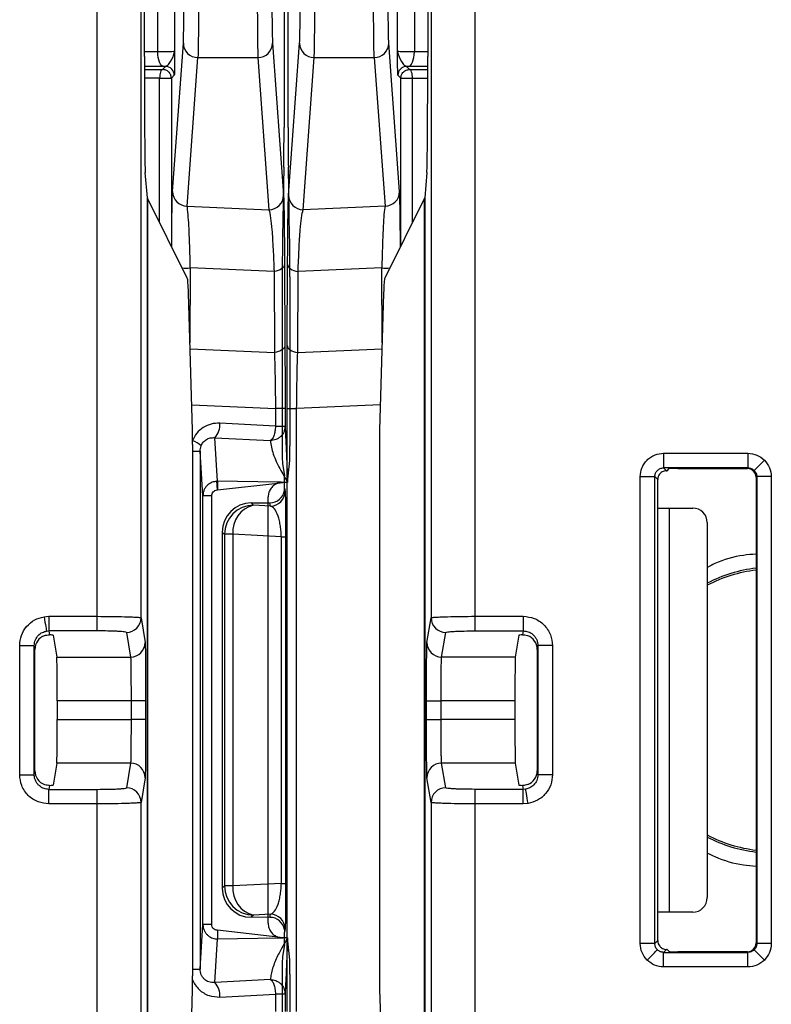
# Model space of a CAD drawing. Extents: x 897.4 to 914.4, y -8.5 to 2.5.
# Tile 90 of 102: x 907.874 to 908.381, y -0.736 to -0.072. Entities that reach past the tile are written whole.
import ezdxf

# ---------------------------------------------------------------- set-up
doc = ezdxf.new("R2010")
doc.units = 0
doc.header["$LTSCALE"] = 4
doc.header["$MEASUREMENT"] = 0
doc.layers.get('0').update_dxf_attribs({"linetype": 'CONTINUOUS'})

msp = doc.modelspace()

# ---------------------------------------------------------------- linework, layer by layer
for p, q in [((907.9259, -0.47437), (907.9259, 0.54089)), ((907.95542, -0.47539), (907.95542, 0.54089)), ((908.15107, 0.54089), (908.15107, -0.47539)), ((908.1806, 0.54089), (908.1806, -0.47436)), ((907.95766, -0.09686), (907.95766, 0.43892)), ((908.14884, 0.43892), (908.14884, -0.09686)), ((908.05187, 0.25312), (908.05187, -0.14478)), ((908.05463, -0.14478), (908.05463, 0.25312)), ((907.96672, -0.09386), (907.96672, -0.05615)), ((907.97808, -0.05638), (907.97808, -0.09363)), ((908.12842, -0.09363), (908.12842, -0.05638)), ((908.13978, -0.05615), (908.13978, -0.09386)), ((907.97667, -0.18804), (907.98396, -0.08791)), ((908.04409, -0.08791), (908.05156, -0.19045)), ((908.05494, -0.19044), (908.06241, -0.08791)), ((908.12983, -0.18804), (908.12254, -0.08791)), ((907.96672, -0.09386), (907.95766, -0.0939)), ((907.98651, -0.19781), (907.99381, -0.09768)), ((907.99381, -0.09768), (908.03425, -0.09768)), ((908.03425, -0.09768), (908.04172, -0.20022)), ((908.06478, -0.20022), (908.07225, -0.09768)), ((908.07225, -0.09768), (908.11269, -0.09768)), ((908.11269, -0.09768), (908.11999, -0.19781)), ((908.14884, -0.0939), (908.13978, -0.09386)), ((907.97088, -0.1037), (907.95766, -0.10375)), ((907.95766, -0.10565), (907.96996, -0.10569)), ((907.96996, -0.10569), (907.97195, -0.1037)), ((907.97195, -0.1037), (907.97088, -0.1037)), ((908.13562, -0.1037), (908.13455, -0.1037)), ((908.13455, -0.1037), (908.13654, -0.10569)), ((908.14884, -0.10375), (908.13562, -0.1037)), ((908.13654, -0.10569), (908.14883, -0.10565)), ((907.96794, -0.1116), (907.95767, -0.11156)), ((907.96794, -0.1116), (907.97586, -0.1116)), ((907.96794, -0.20888), (907.96794, -0.1116)), ((907.97785, -0.1096), (907.97586, -0.1116)), ((907.97586, -0.1116), (907.97586, -0.22477)), ((908.13064, -0.11159), (908.12864, -0.1096)), ((908.13064, -0.11159), (908.13856, -0.11159)), ((908.13064, -0.22477), (908.13064, -0.11159)), ((908.13856, -0.11159), (908.14883, -0.11156)), ((908.13856, -0.20887), (908.13856, -0.11159)), ((908.05172, -0.17154), (908.05084, -0.21879)), ((908.05566, -0.21879), (908.05478, -0.17154)), ((907.95969, -0.19221), (907.95828, -0.17516)), ((908.14822, -0.17516), (908.14681, -0.19221)), ((907.95969, -0.883), (907.95969, -0.19221)), ((908.14681, -0.19221), (908.14681, -0.883)), ((907.95978, -0.19252), (907.95978, -0.88268)), ((907.98663, -0.24637), (907.95978, -0.19252)), ((907.98651, -0.19781), (908.04172, -0.20022)), ((908.11999, -0.19781), (908.06478, -0.20022)), ((908.14672, -0.19252), (908.11987, -0.24637)), ((908.14672, -0.88268), (908.14672, -0.19252)), ((908.05219, -0.23717), (908.05247, -0.29177)), ((908.05403, -0.29177), (908.0543, -0.23717)), ((907.98866, -0.23941), (907.9884, -0.29)), ((908.04513, -0.24187), (907.98866, -0.23941)), ((908.04513, -0.24187), (908.0454, -0.29647)), ((908.05069, -0.24555), (908.05069, -0.36143)), ((908.05581, -0.24555), (908.05581, -0.35954)), ((908.0611, -0.29647), (908.06137, -0.24187)), ((908.11784, -0.23941), (908.06137, -0.24187)), ((908.1181, -0.29), (908.11784, -0.23941)), ((907.99012, -0.34895), (907.98743, -0.25641)), ((908.11907, -0.25641), (908.11638, -0.34895)), ((907.98852, -0.29399), (908.0454, -0.29647)), ((908.0611, -0.29647), (908.11798, -0.29399)), ((907.98962, -0.33189), (908.04609, -0.33435)), ((908.11688, -0.33189), (908.0604, -0.33435)), ((908.04609, -0.33435), (908.04609, -0.34616)), ((908.05257, -0.33435), (908.04609, -0.33435)), ((908.05257, -0.33435), (908.05257, -0.34616)), ((908.05393, -0.74085), (908.05393, -0.33435)), ((908.05393, -0.33435), (908.0604, -0.33435)), ((908.0604, -0.74085), (908.0604, -0.33435)), ((908.04609, -0.34616), (908.00855, -0.34419)), ((908.04609, -0.34616), (908.05257, -0.34616)), ((908.00518, -0.35393), (908.04273, -0.3559)), ((908.00696, -0.38333), (908.00518, -0.35393)), ((907.99025, -0.71671), (907.99025, -0.35849)), ((907.99025, -0.36302), (907.9953, -0.36302)), ((907.9953, -0.36302), (907.9953, -0.71219)), ((907.99713, -0.39315), (907.9953, -0.36302)), ((908.11625, -0.35849), (908.11625, -0.71671)), ((908.30791, -0.36446), (908.36483, -0.36446)), ((908.30791, -0.36446), (908.30791, -0.3743)), ((908.36483, -0.36446), (908.36483, -0.3743)), ((908.05077, -0.37126), (908.05216, -0.37964)), ((908.05426, -0.38406), (908.05573, -0.36934)), ((908.37596, -0.36907), (908.369, -0.37603)), ((908.36483, -0.3743), (908.30791, -0.3743)), ((908.30791, -0.3743), (908.30985, -0.37625)), ((908.31027, -0.37623), (908.31171, -0.37478)), ((908.31762, -0.37473), (908.3644, -0.37473)), ((908.3644, -0.37473), (908.36483, -0.3743)), ((908.00696, -0.38333), (908.00638, -0.38335)), ((908.04769, -0.38398), (908.00696, -0.38333)), ((908.00696, -0.38333), (908.00696, -0.38917)), ((908.00696, -0.38917), (908.04769, -0.38464)), ((908.04769, -0.38398), (908.04769, -0.38464)), ((908.04769, -0.38464), (908.051, -0.38406)), ((908.05426, -0.38406), (908.051, -0.38406)), ((908.29216, -0.695), (908.29216, -0.38021)), ((908.29216, -0.38021), (908.30201, -0.38021)), ((908.30201, -0.695), (908.30201, -0.38021)), ((908.30398, -0.38218), (908.30201, -0.38021)), ((908.30398, -0.40135), (908.30398, -0.38218)), ((908.37073, -0.38021), (908.3703, -0.38064)), ((908.3703, -0.38064), (908.3703, -0.69457)), ((908.37073, -0.38021), (908.37073, -0.695)), ((908.38057, -0.38021), (908.37073, -0.38021)), ((908.38057, -0.38021), (908.38057, -0.695)), ((908.00673, -0.38918), (908.00696, -0.38917)), ((908.05214, -0.38947), (908.05224, -0.38801)), ((908.05224, -0.38801), (908.0526, -0.39018)), ((907.99713, -0.68206), (907.99713, -0.39315)), ((908.00303, -0.39315), (907.99713, -0.39315)), ((908.00303, -0.39315), (908.00303, -0.68206)), ((908.02981, -0.39791), (908.04241, -0.39789)), ((908.02981, -0.39791), (908.03131, -0.39941)), ((908.04119, -0.68131), (908.04119, -0.39389)), ((908.04276, -0.40001), (908.04241, -0.39789)), ((908.04276, -0.40001), (908.03131, -0.39941)), ((908.30398, -0.67385), (908.30398, -0.40135)), ((908.30398, -0.40135), (908.31176, -0.40135)), ((908.31176, -0.40135), (908.31176, -0.67385)), ((908.31176, -0.40135), (908.32753, -0.40136)), ((908.33735, -0.4112), (908.33735, -0.664)), ((908.01019, -0.4176), (908.01165, -0.41906)), ((908.01019, -0.4176), (908.01019, -0.6576)), ((908.01739, -0.41906), (908.01165, -0.41906)), ((908.01165, -0.41906), (908.01165, -0.65614)), ((908.05008, -0.42078), (908.01739, -0.41906)), ((908.01739, -0.41906), (908.01739, -0.65614)), ((908.05008, -0.65443), (908.05008, -0.42078)), ((908.05008, -0.42078), (908.05296, -0.42078)), ((908.05296, -0.42078), (908.05296, -0.65443)), ((907.89001, -0.47463), (907.89324, -0.47437)), ((907.89324, -0.47437), (907.9259, -0.47437)), ((907.89324, -0.47437), (907.89324, -0.48419)), ((907.9259, -0.48419), (907.9259, -0.47437)), ((907.95542, -0.47539), (907.95819, -0.49201)), ((908.14831, -0.49201), (908.15107, -0.47539)), ((908.1806, -0.47436), (908.21326, -0.47436)), ((908.1806, -0.47436), (908.1806, -0.48419)), ((908.21326, -0.47436), (908.21326, -0.48419)), ((907.89162, -0.48433), (907.89324, -0.48419)), ((907.9259, -0.48419), (907.89324, -0.48419)), ((907.89324, -0.48419), (907.89368, -0.48686)), ((908.1806, -0.48419), (908.21326, -0.48419)), ((908.21326, -0.48419), (908.21282, -0.48686)), ((907.89616, -0.48711), (907.89862, -0.50184)), ((907.94558, -0.48522), (907.94835, -0.50184)), ((908.15815, -0.50184), (908.16092, -0.48522)), ((908.21033, -0.48711), (908.20788, -0.50184)), ((907.87356, -0.58114), (907.87356, -0.49407)), ((907.87356, -0.49407), (907.8834, -0.49407)), ((907.8834, -0.58114), (907.8834, -0.49407)), ((907.88383, -0.49665), (907.8834, -0.49407)), ((907.88383, -0.57855), (907.88383, -0.49665)), ((908.22309, -0.49407), (908.22266, -0.49665)), ((908.22266, -0.49665), (908.22266, -0.57855)), ((908.22309, -0.49407), (908.22309, -0.58114)), ((908.23294, -0.49407), (908.22309, -0.49407)), ((908.23294, -0.49407), (908.23294, -0.58114)), ((907.89862, -0.50184), (907.94835, -0.50184)), ((908.20788, -0.50184), (908.15815, -0.50184)), ((907.94868, -0.53133), (907.89886, -0.53133)), ((907.89886, -0.53133), (907.89886, -0.54388)), ((907.95852, -0.53133), (907.94868, -0.53133)), ((907.94868, -0.53133), (907.94868, -0.54388)), ((907.95852, -0.53133), (907.95852, -0.54388)), ((908.14798, -0.54388), (908.14798, -0.53133)), ((908.14798, -0.53133), (908.15782, -0.53133)), ((908.20764, -0.53133), (908.15782, -0.53133)), ((908.15782, -0.54388), (908.15782, -0.53133)), ((908.20764, -0.53133), (908.20764, -0.54388)), ((907.89886, -0.54388), (907.94868, -0.54388)), ((907.95852, -0.54388), (907.94868, -0.54388)), ((908.14798, -0.54388), (908.15782, -0.54388)), ((908.20764, -0.54388), (908.15782, -0.54388)), ((907.89862, -0.57336), (907.89616, -0.5881)), ((907.94835, -0.57336), (907.89862, -0.57336)), ((907.94835, -0.57336), (907.94558, -0.58999)), ((908.16092, -0.58999), (908.15815, -0.57336)), ((908.20788, -0.57336), (908.15815, -0.57336)), ((908.20788, -0.57336), (908.21033, -0.5881)), ((907.87356, -0.58114), (907.8834, -0.58114)), ((907.8834, -0.58114), (907.88383, -0.57855)), ((907.95819, -0.58319), (907.95542, -0.59982)), ((908.15107, -0.59982), (908.14831, -0.58319)), ((908.22266, -0.57855), (908.22309, -0.58114)), ((908.23294, -0.58114), (908.22309, -0.58114)), ((907.89368, -0.58835), (907.89324, -0.59101)), ((908.21282, -0.58835), (908.21326, -0.59101)), ((907.89324, -0.59101), (907.9259, -0.59101)), ((907.89324, -0.60084), (907.89324, -0.59101)), ((907.9259, -0.60084), (907.9259, -0.59101)), ((908.1806, -0.59101), (908.1806, -0.60084)), ((908.21326, -0.59101), (908.1806, -0.59101)), ((908.21487, -0.59088), (908.21326, -0.59101)), ((908.21326, -0.60084), (908.21326, -0.59101)), ((907.9259, -0.60084), (907.89324, -0.60084)), ((907.9259, -1.45201), (907.9259, -0.60084)), ((907.95542, -1.45201), (907.95542, -0.59982)), ((908.15107, -0.59982), (908.15107, -1.45201)), ((908.1806, -0.60084), (908.1806, -1.45201)), ((908.21326, -0.60084), (908.1806, -0.60084)), ((908.21649, -0.60057), (908.21326, -0.60084)), ((908.01019, -0.6576), (908.01165, -0.65614)), ((908.01739, -0.65614), (908.01165, -0.65614)), ((908.05008, -0.65443), (908.01739, -0.65614)), ((908.05008, -0.65443), (908.05296, -0.65443)), ((908.03131, -0.6758), (908.02981, -0.67729)), ((908.04276, -0.6752), (908.03131, -0.6758)), ((908.04241, -0.67732), (908.04276, -0.6752)), ((908.30398, -0.69302), (908.30398, -0.67385)), ((908.31176, -0.67385), (908.30398, -0.67385)), ((908.32753, -0.67384), (908.31176, -0.67385)), ((907.9953, -0.71219), (907.99713, -0.68206)), ((908.00303, -0.68206), (907.99713, -0.68206)), ((908.04241, -0.67732), (908.02981, -0.67729)), ((908.00696, -0.68603), (908.00696, -0.69187)), ((908.04769, -0.69057), (908.00696, -0.68603)), ((908.05214, -0.68574), (908.05224, -0.68719)), ((908.0526, -0.68503), (908.05224, -0.68719)), ((908.00518, -0.72127), (908.00696, -0.69187)), ((908.00696, -0.69187), (908.04769, -0.69123)), ((908.04769, -0.69057), (908.04769, -0.69123)), ((908.051, -0.69115), (908.04769, -0.69057)), ((908.05216, -0.69557), (908.05077, -0.70394)), ((908.05426, -0.69115), (908.051, -0.69115)), ((908.05573, -0.70586), (908.05426, -0.69115)), ((908.30201, -0.695), (908.29216, -0.695)), ((908.30201, -0.695), (908.30398, -0.69302)), ((908.3703, -0.69457), (908.37073, -0.695)), ((908.38057, -0.695), (908.37073, -0.695)), ((908.30985, -0.69896), (908.30791, -0.7009)), ((908.30791, -0.7009), (908.36483, -0.7009)), ((908.30791, -0.71074), (908.30791, -0.7009)), ((908.31171, -0.70042), (908.31027, -0.69898)), ((908.3644, -0.70047), (908.31762, -0.70047)), ((908.36483, -0.7009), (908.3644, -0.70047)), ((908.36483, -0.71074), (908.36483, -0.7009)), ((908.37596, -0.70613), (908.369, -0.69917)), ((907.99025, -0.71219), (907.9953, -0.71219)), ((908.05069, -0.71377), (908.05069, -0.82965)), ((908.05581, -0.71566), (908.05581, -0.82965)), ((908.36483, -0.71074), (908.30791, -0.71074)), ((908.04273, -0.71931), (908.00518, -0.72127)), ((907.98743, -0.8188), (907.99012, -0.72626)), ((908.00855, -0.73102), (908.04609, -0.72905)), ((908.04609, -0.72905), (908.04609, -0.74085)), ((908.05257, -0.72905), (908.04609, -0.72905)), ((908.05257, -0.72905), (908.05257, -0.74085)), ((908.11638, -0.72626), (908.11907, -0.8188))]:
    msp.add_line(p, q)
at = {"flags": 128}
for points in [[(907.97088, -0.1037), (907.97007, -0.1035), (907.96929, -0.10293), (907.96857, -0.10202), (907.96795, -0.10079), (907.96743, -0.0993), (907.96704, -0.09761), (907.9668, -0.09577), (907.96672, -0.09386)], [(908.13562, -0.1037), (908.13643, -0.1035), (908.13721, -0.10293), (908.13792, -0.10202), (908.13855, -0.10079), (908.13907, -0.0993), (908.13946, -0.09761), (908.1397, -0.09577), (908.13978, -0.09386)], [(908.13856, -0.11159), (908.13852, -0.11045), (908.1384, -0.10935), (908.13822, -0.10833), (908.13797, -0.10744), (908.13766, -0.1067), (908.13731, -0.10615), (908.13693, -0.10581), (908.13654, -0.10569)], [(908.05219, -0.23717), (908.05206, -0.23795), (908.05167, -0.23871), (908.05105, -0.23943), (908.05021, -0.2401), (908.04917, -0.24069), (908.04795, -0.24119), (908.04659, -0.24159), (908.04513, -0.24187)], [(908.0543, -0.23717), (908.05444, -0.23795), (908.05482, -0.23871), (908.05545, -0.23943), (908.05629, -0.2401), (908.05733, -0.24069), (908.05855, -0.24119), (908.0599, -0.24159), (908.06137, -0.24187)], [(908.05247, -0.29177), (908.05233, -0.29255), (908.05195, -0.29331), (908.05133, -0.29403), (908.05048, -0.2947), (908.04944, -0.29529), (908.04823, -0.29579), (908.04687, -0.29619), (908.0454, -0.29647)], [(908.05403, -0.29177), (908.05417, -0.29255), (908.05455, -0.29331), (908.05517, -0.29403), (908.05601, -0.2947), (908.05706, -0.29529), (908.05827, -0.29579), (908.05963, -0.29619), (908.0611, -0.29647)], [(908.00638, -0.38335), (908.00639, -0.38359), (908.00642, -0.38401), (908.00645, -0.38459), (908.0065, -0.38532), (908.00655, -0.38618), (908.0066, -0.38712), (908.00667, -0.38814), (908.00673, -0.38918)], [(907.89001, -0.47463), (907.89031, -0.47646), (907.89061, -0.47823), (907.89088, -0.47986), (907.89112, -0.48131), (907.89132, -0.48252), (907.89148, -0.48345), (907.89158, -0.48406), (907.89162, -0.48433)], [(908.21649, -0.60057), (908.21618, -0.59874), (908.21589, -0.59698), (908.21562, -0.59534), (908.21538, -0.59389), (908.21518, -0.59268), (908.21502, -0.59176), (908.21492, -0.59115), (908.21487, -0.59088)], [(908.29678, -0.70613), (908.29812, -0.70479), (908.29942, -0.70349), (908.30061, -0.70229), (908.30167, -0.70124), (908.30253, -0.70038), (908.30318, -0.69973), (908.30359, -0.69932), (908.30373, -0.69917)]]:
    msp.add_lwpolyline(points, dxfattribs=at)
for centre, radius, start, end in [((907.99378, -0.08786), 0.00982, 180.27259, 270.13011), ((908.03427, -0.08786), 0.00982, 269.87038, 359.72692), ((908.07223, -0.08786), 0.00982, 180.27308, 270.13132), ((908.11272, -0.08786), 0.00982, 269.87038, 359.72692), ((907.97195, -0.1096), 0.00591, 359.99916, 89.99941), ((908.13455, -0.1096), 0.00591, 90.00059, 179.99941), ((907.98649, -0.18799), 0.00982, 180.27315, 270.13384), ((908.04174, -0.1904), 0.00982, 269.86795, 359.72591), ((908.06476, -0.1904), 0.00982, 180.27458, 270.13156), ((908.12001, -0.18799), 0.00982, 269.86604, 359.72783), ((907.98595, -0.22018), 0.01943, 261.7166, 277.99621), ((908.12054, -0.22018), 0.01942, 262.00258, 278.28463), ((907.99621, -0.34538), 0.0124, 316.38287, 5.4932), ((907.98596, -0.36962), 0.01424, 45.44033, 72.99473), ((908.04276, -0.39017), 0.00984, 269.99185, 359.93125), ((908.03137, -0.41913), 0.01972, 90.18407, 179.81593), ((908.0357, -0.41727), 0.0184, 103.80737, 185.58999), ((908.38164, -0.5376), 0.09637, 96.75891, 117.36061), ((908.38164, -0.5376), 0.09508, 96.85098, 117.76335), ((907.94558, -0.47538), 0.00984, 269.99307, 359.93175), ((908.16092, -0.47538), 0.00984, 180.06946, 270.00743), ((907.94835, -0.492), 0.00984, 269.99221, 359.93004), ((908.15815, -0.492), 0.00984, 180.06875, 270.00815), ((907.94835, -0.58321), 0.00984, 0.06996, 90.00779), ((908.15815, -0.5832), 0.00984, 89.99185, 179.93125), ((907.94558, -0.59983), 0.00984, 0.06825, 90.00693), ((908.16092, -0.59983), 0.00984, 89.99257, 179.93054), ((908.38164, -0.5376), 0.09508, 242.23665, 263.14902), ((908.38164, -0.5376), 0.09637, 242.63939, 263.24109), ((908.03137, -0.65608), 0.01972, 180.18407, 269.81593), ((908.0357, -0.65793), 0.0184, 174.41001, 256.19263), ((908.04276, -0.68504), 0.00984, 0.06875, 90.00815), ((907.99621, -0.72983), 0.0124, 354.5068, 43.61713)]:
    msp.add_arc(centre, radius, start, end)
for centre, major_axis, ratio, start_param, end_param in [((907.95835, -0.09686), (0, 0.07874), 0.008727, 1.570796, 3.036873), ((908.14815, -0.09686), (0, 0.07874), 0.008727, 3.246312, 4.712389), ((908.05161, -0.14477), (0, 0.02953), 0.008727, 3.577925, 4.712389), ((908.05489, -0.14478), (0, 0.02953), 0.008727, 1.570796, 2.70526), ((908.02859, -0.19214), (0.0689, 0), 0.105104, 3.150319, 3.193953), ((908.07791, -0.19214), (0.0689, 0), 0.105104, 6.230825, 6.274459), ((908.05095, -0.24555), (0, 0.02953), 0.008727, 0.436332, 1.570796), ((908.05555, -0.24555), (0, 0.02953), 0.008727, 4.712389, 5.846853), ((907.98653, -0.26595), (0, 0.01969), 0.052408, 5.218534, 6.178466), ((908.11997, -0.26595), (0, 0.01969), 0.052408, 0.10472, 1.064651), ((907.98921, -0.35849), (0, 0.01969), 0.052408, 4.712389, 5.218534), ((908.11729, -0.35849), (0, 0.01969), 0.052408, 1.064651, 1.570796), ((908.05077, -0.36143), (0, 0.00984), 0.008727, 1.570796, 3.089233), ((908.05573, -0.35954), (0, 0.00984), 0.008727, 3.228859, 4.712389), ((908.30436, -0.37623), (0.00591, 0), 0.008727, 5.906717, 6.274459), ((908.31762, -0.37478), (0.00591, 0), 0.008727, 1.570796, 3.132866), ((908.3644, -0.38064), (0.00418, 0.00418), 0.999924, 5.497825, 7.068545), ((908.05216, -0.38947), (0, 0.00984), 0.00873, 4.860905, 6.230809), ((908.30989, -0.38218), (0.00418, -0.00418), 0.999924, 3.565906, 3.926953), ((908.04241, -0.38803), (0.00336, 0.00927), 0.997866, 3.490948, 4.913506), ((908.02986, -0.41762), (-0.00453, 0.01919), 0.997962, 6.053705, 7.621762), ((908.32751, -0.41121), (0.00679, 0.00713), 0.999247, 5.473437, 7.042718), ((907.89368, -0.49666), (-0.00162, 0.00972), 0.998592, 0.189322, 1.405563), ((907.89026, -0.48711), (0.00591, 0), 0.052408, 0.008727, 0.952685), ((908.21624, -0.48711), (0.00591, 0), 0.052408, 2.188907, 3.132866), ((908.21282, -0.49666), (-0.00162, -0.00972), 0.998592, 1.736029, 2.952271), ((907.8986, -0.53133), (0, 0.02953), 0.008727, 4.712389, 6.230825), ((908.20789, -0.53133), (0, 0.02953), 0.008727, 0.05236, 1.570796), ((907.8986, -0.54388), (0, 0.02953), 0.008727, 3.193953, 4.712389), ((908.20789, -0.54388), (0, 0.02953), 0.008727, 1.570796, 3.089233), ((907.89368, -0.57855), (0.00162, 0.00972), 0.998592, 1.736029, 2.952271), ((908.21282, -0.57855), (0.00162, -0.00972), 0.998592, 0.189322, 1.405563), ((907.89026, -0.58809), (0.00591, 0), 0.052408, 5.3305, 6.274459), ((908.21624, -0.58809), (0.00591, 0), 0.052408, 3.150319, 4.094278), ((908.02986, -0.65758), (0.00453, 0.01919), 0.997962, 1.803016, 3.371073), ((908.32751, -0.664), (-0.00679, 0.00713), 0.999247, 2.38206, 3.951341), ((908.04241, -0.68717), (-0.00336, 0.00927), 0.997866, 4.511272, 5.93383), ((908.05216, -0.68574), (0, 0.00984), 0.00873, 3.193969, 4.563873), ((908.30989, -0.69302), (-0.00418, -0.00418), 0.999924, 5.497825, 5.858871), ((908.3644, -0.69457), (0.00418, -0.00418), 0.999924, 5.497825, 7.068545), ((908.30436, -0.69898), (0.00591, 0), 0.008727, 0.008727, 0.376469), ((908.31762, -0.70042), (0.00591, 0), 0.008727, 3.150319, 4.712389), ((908.05077, -0.71377), (0, 0.00984), 0.008727, 0.05236, 1.570796), ((908.05573, -0.71566), (0, 0.00984), 0.008727, 4.712389, 6.195919), ((907.98921, -0.71671), (0, 0.01969), 0.052408, 4.206243, 4.712389), ((908.11729, -0.71671), (0, 0.01969), 0.052408, 1.570796, 2.076942)]:
    msp.add_ellipse(centre, major_axis=major_axis, ratio=ratio, start_param=start_param, end_param=end_param)
for points, knots in [([(907.98396, -0.08791), (907.98403, -0.08613), (907.98417, -0.08245), (907.98435, -0.06621), (907.98447, -0.04423), (907.98449, -0.02756), (907.98449, -0.0195)], [0, 0, 0, 0, 0.241588, 0.500005, 0.758416, 1, 1, 1, 1]), ([(907.99434, -0.0195), (907.99433, -0.02743), (907.99431, -0.04435), (907.99421, -0.06874), (907.99407, -0.08539), (907.99393, -0.09463), (907.99385, -0.09665), (907.99381, -0.09768)], [0, 0, 0, 0, 0.2083196, 0.4442196, 0.7076022, 0.8503272, 1, 1, 1, 1]), ([(908.03372, -0.0195), (908.03373, -0.02743), (908.03374, -0.04435), (908.03385, -0.06874), (908.03399, -0.08539), (908.03412, -0.09463), (908.03421, -0.09665), (908.03425, -0.09768)], [0, 0, 0, 0, 0.20832, 0.44422, 0.707602, 0.850327, 1, 1, 1, 1]), ([(908.04356, -0.0195), (908.04357, -0.02756), (908.04358, -0.04423), (908.0437, -0.06621), (908.04388, -0.08245), (908.04402, -0.08613), (908.04409, -0.08791)], [0, 0, 0, 0, 0.241584, 0.499995, 0.758412, 1, 1, 1, 1]), ([(908.06241, -0.08791), (908.06248, -0.08613), (908.06262, -0.08245), (908.06279, -0.06621), (908.06291, -0.04423), (908.06293, -0.02756), (908.06294, -0.0195)], [0, 0, 0, 0, 0.241588, 0.500005, 0.758416, 1, 1, 1, 1]), ([(908.07225, -0.09768), (908.07229, -0.09665), (908.07237, -0.09463), (908.07251, -0.08539), (908.07265, -0.06874), (908.07276, -0.04434), (908.07277, -0.02743), (908.07278, -0.0195)], [0, 0, 0, 0, 0.149673, 0.292398, 0.55578, 0.79168, 1, 1, 1, 1]), ([(908.11269, -0.09768), (908.11265, -0.09665), (908.11257, -0.09463), (908.11243, -0.08539), (908.11229, -0.06874), (908.11219, -0.04434), (908.11217, -0.02743), (908.11216, -0.0195)], [0, 0, 0, 0, 0.149673, 0.292398, 0.55578, 0.79168, 1, 1, 1, 1]), ([(908.12254, -0.08791), (908.12247, -0.08613), (908.12232, -0.08245), (908.12215, -0.06621), (908.12203, -0.04423), (908.12201, -0.02756), (908.12201, -0.0195)], [0, 0, 0, 0, 0.241588, 0.500005, 0.758416, 1, 1, 1, 1]), ([(907.97808, -0.09363), (907.97791, -0.09365), (907.97758, -0.09369), (907.97515, -0.09374), (907.97155, -0.0938), (907.96833, -0.09384), (907.96672, -0.09386)], [0, 0, 0, 0, 0.25, 0.499997, 0.749998, 1, 1, 1, 1]), ([(907.97195, -0.1037), (907.97244, -0.10347), (907.97349, -0.10299), (907.97646, -0.09926), (907.97741, -0.09595), (907.97808, -0.09363)], [0, 0, 0, 0, 0.208109, 0.443689, 1, 1, 1, 1]), ([(907.97808, -0.09363), (907.97805, -0.09747), (907.978, -0.10333), (907.97792, -0.10871), (907.97788, -0.10932), (907.97785, -0.1096)], [0, 0, 0, 0, 0.500918, 0.762883, 1, 1, 1, 1]), ([(908.12864, -0.1096), (908.12862, -0.10931), (908.12858, -0.1087), (908.1285, -0.10334), (908.12845, -0.09748), (908.12842, -0.09363)], [0, 0, 0, 0, 0.23595, 0.499044, 1, 1, 1, 1]), ([(908.12842, -0.09363), (908.12909, -0.09595), (908.13004, -0.09926), (908.13301, -0.10299), (908.13406, -0.10347), (908.13455, -0.1037)], [0, 0, 0, 0, 0.5563076, 0.7918912, 1, 1, 1, 1]), ([(908.13978, -0.09386), (908.13817, -0.09384), (908.13495, -0.0938), (908.13135, -0.09374), (908.12892, -0.09369), (908.12858, -0.09365), (908.12842, -0.09363)], [0, 0, 0, 0, 0.249997, 0.499995, 0.749999, 1, 1, 1, 1]), ([(907.96996, -0.10569), (907.96969, -0.10578), (907.96917, -0.10597), (907.9685, -0.10734), (907.96803, -0.10929), (907.96797, -0.11083), (907.96794, -0.1116)], [0, 0, 0, 0, 0.250003, 0.499985, 0.750009, 1, 1, 1, 1]), ([(907.97586, -0.1116), (907.97577, -0.11082), (907.97559, -0.10927), (907.97423, -0.10732), (907.97228, -0.10596), (907.97073, -0.10578), (907.96996, -0.10569)], [0, 0, 0, 0, 0.250005, 0.499972, 0.750001, 1, 1, 1, 1]), ([(908.13064, -0.11159), (908.13073, -0.11082), (908.1309, -0.10927), (908.13227, -0.10732), (908.13422, -0.10596), (908.13577, -0.10578), (908.13654, -0.10569)], [0, 0, 0, 0, 0.250005, 0.499972, 0.750001, 1, 1, 1, 1]), ([(907.9761, -0.22525), (907.97612, -0.22259), (907.97617, -0.21378), (907.9763, -0.20253), (907.97647, -0.19211), (907.9766, -0.18938), (907.97667, -0.18804)], [0, 0, 0, 0, 0.125934, 0.417291, 0.71199, 1, 1, 1, 1]), ([(908.05156, -0.19045), (908.05163, -0.1918), (908.05176, -0.19455), (908.05193, -0.20487), (908.05209, -0.21894), (908.05216, -0.23118), (908.05219, -0.23717)], [0, 0, 0, 0, 0.250154, 0.505917, 0.758463, 1, 1, 1, 1]), ([(908.0543, -0.23717), (908.05434, -0.23118), (908.05441, -0.21894), (908.05457, -0.20487), (908.05474, -0.19455), (908.05487, -0.1918), (908.05494, -0.19044)], [0, 0, 0, 0, 0.241537, 0.494083, 0.749846, 1, 1, 1, 1]), ([(908.1304, -0.22525), (908.13038, -0.22259), (908.13033, -0.21378), (908.1302, -0.20253), (908.13002, -0.1921), (908.12989, -0.18938), (908.12983, -0.18804)], [0, 0, 0, 0, 0.125934, 0.417291, 0.71199, 1, 1, 1, 1]), ([(907.98866, -0.23941), (907.98852, -0.23425), (907.98824, -0.22334), (907.98777, -0.21152), (907.98711, -0.20192), (907.98673, -0.19933), (907.98651, -0.19781)], [0, 0, 0, 0, 0.2333, 0.493456, 0.703923, 1, 1, 1, 1]), ([(908.11999, -0.19781), (908.11977, -0.19933), (908.11938, -0.20192), (908.11873, -0.21152), (908.11826, -0.22334), (908.11798, -0.23425), (908.11784, -0.23941)], [0, 0, 0, 0, 0.296061, 0.506544, 0.766691, 1, 1, 1, 1]), ([(908.04172, -0.20022), (908.04209, -0.20173), (908.04273, -0.20433), (908.04374, -0.21394), (908.0445, -0.22577), (908.04492, -0.23671), (908.04513, -0.24187)], [0, 0, 0, 0, 0.295516, 0.50727, 0.767119, 1, 1, 1, 1]), ([(908.06137, -0.24187), (908.06157, -0.23671), (908.062, -0.22577), (908.06276, -0.21394), (908.06377, -0.20433), (908.06441, -0.20173), (908.06478, -0.20022)], [0, 0, 0, 0, 0.2328716, 0.4927299, 0.7044681, 1, 1, 1, 1]), ([(908.05247, -0.29177), (908.0525, -0.29852), (908.05256, -0.31196), (908.05257, -0.32692), (908.05257, -0.33435)], [0, 0, 0, 0, 0.502822, 1, 1, 1, 1]), ([(908.05393, -0.33435), (908.05393, -0.32692), (908.05394, -0.31196), (908.054, -0.29852), (908.05403, -0.29177)], [0, 0, 0, 0, 0.497178, 1, 1, 1, 1]), ([(908.0454, -0.29647), (908.04558, -0.30258), (908.04592, -0.31452), (908.04604, -0.32784), (908.04609, -0.33435)], [0, 0, 0, 0, 0.51129, 1, 1, 1, 1]), ([(908.0604, -0.33435), (908.06046, -0.32784), (908.06058, -0.31452), (908.06092, -0.30258), (908.0611, -0.29647)], [0, 0, 0, 0, 0.48871, 1, 1, 1, 1]), ([(908.00855, -0.34419), (908.00658, -0.34425), (908.00266, -0.34436), (907.99728, -0.34685), (907.99272, -0.35066), (907.99099, -0.35423), (907.99012, -0.356)], [0, 0, 0, 0, 0.256816, 0.509654, 0.755792, 1, 1, 1, 1]), ([(908.04609, -0.34616), (908.046, -0.34733), (908.0458, -0.34969), (908.04501, -0.35275), (908.04395, -0.35506), (908.04313, -0.35562), (908.04273, -0.3559)], [0, 0, 0, 0, 0.249994, 0.500004, 0.750005, 1, 1, 1, 1]), ([(908.05257, -0.34616), (908.0525, -0.34701), (908.05238, -0.34857), (908.05141, -0.35095), (908.04992, -0.35298), (908.04807, -0.3544), (908.04577, -0.35558), (908.04397, -0.35577), (908.04273, -0.3559)], [0, 0, 0, 0, 0.167201, 0.30645, 0.500214, 0.651538, 0.76061, 1, 1, 1, 1]), ([(908.05257, -0.34616), (908.05266, -0.34768), (908.05284, -0.35084), (908.05312, -0.35662), (908.05339, -0.36257), (908.05366, -0.36896), (908.05394, -0.3759), (908.05415, -0.38116), (908.05426, -0.38406)], [0, 0, 0, 0, 0.154086, 0.320588, 0.499563, 0.629213, 0.796023, 1, 1, 1, 1]), ([(907.99595, -0.35947), (907.99638, -0.35861), (907.99728, -0.3568), (907.99953, -0.35499), (908.00223, -0.35388), (908.00414, -0.35391), (908.00518, -0.35393)], [0, 0, 0, 0, 0.2236662, 0.4664522, 0.7074404, 1, 1, 1, 1]), ([(908.04273, -0.3559), (908.04289, -0.35735), (908.04322, -0.36036), (908.0446, -0.36506), (908.04637, -0.36952), (908.04859, -0.37398), (908.05115, -0.37867), (908.05316, -0.38215), (908.05426, -0.38406)], [0, 0, 0, 0, 0.154086, 0.320588, 0.499563, 0.629213, 0.796023, 1, 1, 1, 1]), ([(907.9953, -0.36302), (907.99533, -0.3624), (907.99538, -0.36119), (907.99576, -0.36004), (907.99595, -0.35947)], [0, 0, 0, 0, 0.5078516, 1, 1, 1, 1]), ([(908.29216, -0.38021), (908.29237, -0.37823), (908.2927, -0.37518), (908.29466, -0.37151), (908.29668, -0.36901), (908.29919, -0.36696), (908.30286, -0.365), (908.30593, -0.36467), (908.30791, -0.36446)], [0, 0, 0, 0, 0.2394406, 0.3682278, 0.4999987, 0.6287762, 0.7605594, 1, 1, 1, 1]), ([(908.36483, -0.36446), (908.36691, -0.36467), (908.37108, -0.3651), (908.37434, -0.36775), (908.37596, -0.36907)], [0, 0, 0, 0, 0.500009, 1, 1, 1, 1]), ([(908.37596, -0.36907), (908.37728, -0.3707), (908.37993, -0.37395), (908.38036, -0.37812), (908.38057, -0.38021)], [0, 0, 0, 0, 0.499991, 1, 1, 1, 1]), ([(908.30201, -0.38021), (908.30209, -0.37943), (908.30227, -0.37788), (908.30364, -0.37593), (908.30559, -0.37457), (908.30714, -0.37439), (908.30791, -0.3743)], [0, 0, 0, 0, 0.2500222, 0.5, 0.7499778, 1, 1, 1, 1]), ([(908.30985, -0.37625), (908.30958, -0.37626), (908.30903, -0.37628), (908.30768, -0.37662), (908.30632, -0.37739), (908.30511, -0.37855), (908.30462, -0.37956), (908.30436, -0.3801)], [0, 0, 0, 0, 0.210707, 0.422267, 0.613861, 0.792497, 1, 1, 1, 1]), ([(908.36483, -0.3743), (908.36521, -0.37432), (908.36599, -0.37437), (908.3671, -0.37472), (908.36814, -0.37526), (908.36871, -0.37577), (908.369, -0.37603)], [0, 0, 0, 0, 0.250017, 0.50002, 0.749972, 1, 1, 1, 1]), ([(908.369, -0.37603), (908.36926, -0.37632), (908.36978, -0.3769), (908.37031, -0.37793), (908.37067, -0.37905), (908.37071, -0.37982), (908.37073, -0.38021)], [0, 0, 0, 0, 0.250028, 0.49998, 0.749983, 1, 1, 1, 1]), ([(908.00638, -0.38335), (908.00537, -0.3835), (908.00322, -0.38383), (908.00078, -0.38537), (907.99908, -0.38717), (907.99802, -0.38891), (907.99728, -0.39093), (907.99718, -0.3924), (907.99713, -0.39315)], [0, 0, 0, 0, 0.203521, 0.437552, 0.566587, 0.703342, 0.84781, 1, 1, 1, 1]), ([(908.04769, -0.38464), (908.04684, -0.38502), (908.04509, -0.38582), (908.043, -0.38796), (908.04149, -0.39071), (908.04129, -0.39282), (908.04119, -0.39389)], [0, 0, 0, 0, 0.23247, 0.476508, 0.732304, 1, 1, 1, 1]), ([(908.051, -0.38406), (908.05062, -0.38405), (908.04951, -0.38403), (908.04841, -0.384), (908.04769, -0.38398)], [0, 0, 0, 0, 0.342178, 1, 1, 1, 1]), ([(908.00303, -0.39315), (908.00308, -0.39265), (908.00318, -0.39164), (908.00404, -0.39038), (908.00524, -0.38942), (908.00623, -0.38926), (908.00673, -0.38918)], [0, 0, 0, 0, 0.249572, 0.501416, 0.749577, 1, 1, 1, 1]), ([(908.0526, -0.39018), (908.05265, -0.39081), (908.05274, -0.39209), (908.05284, -0.39794), (908.0529, -0.40441), (908.05293, -0.40969), (908.05296, -0.4152), (908.05296, -0.41894), (908.05296, -0.42078)], [0, 0, 0, 0, 0.276288, 0.553742, 0.680305, 0.798378, 0.901061, 1, 1, 1, 1]), ([(908.05008, -0.42078), (908.05003, -0.41955), (908.04993, -0.41695), (908.04945, -0.41325), (908.04876, -0.40971), (908.04745, -0.40529), (908.0454, -0.40139), (908.04365, -0.40047), (908.04276, -0.40001)], [0, 0, 0, 0, 0.084004, 0.177985, 0.286467, 0.412416, 0.702382, 1, 1, 1, 1]), ([(908.3703, -0.43245), (908.36745, -0.43266), (908.35795, -0.43336), (908.34665, -0.43652), (908.33907, -0.44061), (908.33735, -0.44154)], [0, 0, 0, 0, 0.24953, 0.830138, 1, 1, 1, 1]), ([(907.87356, -0.49407), (907.87378, -0.49176), (907.87422, -0.48713), (907.87799, -0.48104), (907.88336, -0.47643), (907.88784, -0.47522), (907.89001, -0.47463)], [0, 0, 0, 0, 0.249475, 0.500411, 0.758119, 1, 1, 1, 1]), ([(907.9259, -0.47437), (907.92896, -0.47438), (907.93561, -0.47441), (907.94337, -0.47458), (907.94886, -0.47476), (907.95237, -0.47494), (907.95488, -0.47515), (907.95524, -0.47531), (907.95542, -0.47539)], [0, 0, 0, 0, 0.199311, 0.431927, 0.561338, 0.699157, 0.84538, 1, 1, 1, 1]), ([(908.15107, -0.47539), (908.15126, -0.47531), (908.15162, -0.47515), (908.15413, -0.47494), (908.15764, -0.47476), (908.16313, -0.47458), (908.17089, -0.47441), (908.17753, -0.47438), (908.1806, -0.47436)], [0, 0, 0, 0, 0.154621, 0.300842, 0.438661, 0.56807, 0.800686, 1, 1, 1, 1]), ([(908.21326, -0.47436), (908.21574, -0.47463), (908.21954, -0.47504), (908.22413, -0.47748), (908.22725, -0.48002), (908.22981, -0.48316), (908.23226, -0.48775), (908.23267, -0.49159), (908.23294, -0.49407)], [0, 0, 0, 0, 0.239319, 0.368033, 0.499785, 0.628565, 0.760385, 1, 1, 1, 1]), ([(907.8834, -0.49407), (907.88344, -0.49339), (907.88352, -0.49205), (907.88432, -0.48961), (907.88598, -0.48711), (907.88867, -0.48509), (907.89068, -0.48457), (907.89162, -0.48433)], [0, 0, 0, 0, 0.148133, 0.289738, 0.552205, 0.788926, 1, 1, 1, 1]), ([(907.94558, -0.48522), (907.9453, -0.48509), (907.94486, -0.48489), (907.94241, -0.48465), (907.93988, -0.48449), (907.93674, -0.48436), (907.93218, -0.48423), (907.92836, -0.48421), (907.9259, -0.48419)], [0, 0, 0, 0, 0.239716, 0.368485, 0.500221, 0.62892, 0.760588, 1, 1, 1, 1]), ([(908.16092, -0.48522), (908.1612, -0.48509), (908.16163, -0.48489), (908.16409, -0.48465), (908.16662, -0.48449), (908.16975, -0.48436), (908.17432, -0.48423), (908.17814, -0.48421), (908.1806, -0.48419)], [0, 0, 0, 0, 0.239716, 0.368483, 0.500217, 0.62892, 0.760587, 1, 1, 1, 1]), ([(908.21326, -0.48419), (908.21436, -0.4843), (908.21668, -0.48453), (908.21932, -0.48612), (908.2211, -0.48799), (908.22219, -0.48977), (908.22295, -0.49183), (908.22304, -0.49331), (908.22309, -0.49407)], [0, 0, 0, 0, 0.212684, 0.449619, 0.577879, 0.712351, 0.853057, 1, 1, 1, 1]), ([(907.89026, -0.48741), (907.89081, -0.48724), (907.89192, -0.4869), (907.89307, -0.48684), (907.89361, -0.48686), (907.89368, -0.48686)], [0, 0, 0, 0, 0.465983, 0.932299, 1, 1, 1, 1]), ([(908.21282, -0.48686), (908.21332, -0.48686), (908.21432, -0.48687), (908.21554, -0.48716), (908.21616, -0.48738), (908.21624, -0.48741)], [0, 0, 0, 0, 0.466827, 0.934187, 1, 1, 1, 1]), ([(907.95819, -0.49201), (907.95823, -0.49277), (907.95832, -0.49436), (907.95843, -0.50359), (907.9585, -0.51656), (907.95851, -0.52653), (907.95852, -0.53133)], [0, 0, 0, 0, 0.240777, 0.500007, 0.759233, 1, 1, 1, 1]), ([(908.14798, -0.53133), (908.14798, -0.52653), (908.14799, -0.51656), (908.14807, -0.50359), (908.14818, -0.49436), (908.14826, -0.49277), (908.14831, -0.49201)], [0, 0, 0, 0, 0.240767, 0.499993, 0.759223, 1, 1, 1, 1]), ([(907.94835, -0.50184), (907.94838, -0.50211), (907.94843, -0.50264), (907.94849, -0.50522), (907.94855, -0.50872), (907.94861, -0.51414), (907.94866, -0.52176), (907.94867, -0.52829), (907.94868, -0.53133)], [0, 0, 0, 0, 0.152476, 0.297166, 0.434065, 0.563168, 0.797037, 1, 1, 1, 1]), ([(908.15782, -0.53133), (908.15783, -0.52829), (908.15784, -0.52176), (908.15789, -0.51414), (908.15795, -0.50872), (908.15801, -0.50522), (908.15807, -0.50264), (908.15812, -0.50211), (908.15815, -0.50184)], [0, 0, 0, 0, 0.202963, 0.436832, 0.565935, 0.702834, 0.847524, 1, 1, 1, 1]), ([(907.94868, -0.54388), (907.94867, -0.54691), (907.94866, -0.55344), (907.94861, -0.56107), (907.94855, -0.56649), (907.94849, -0.56998), (907.94843, -0.57256), (907.94838, -0.57309), (907.94835, -0.57336)], [0, 0, 0, 0, 0.202963, 0.436832, 0.565935, 0.702834, 0.847524, 1, 1, 1, 1]), ([(907.95852, -0.54388), (907.95851, -0.54868), (907.9585, -0.55864), (907.95843, -0.57162), (907.95832, -0.58084), (907.95823, -0.58243), (907.95819, -0.58319)], [0, 0, 0, 0, 0.240767, 0.499993, 0.759223, 1, 1, 1, 1]), ([(908.14831, -0.58319), (908.14826, -0.58243), (908.14818, -0.58084), (908.14807, -0.57162), (908.14799, -0.55864), (908.14798, -0.54868), (908.14798, -0.54388)], [0, 0, 0, 0, 0.2407771, 0.5000067, 0.7592333, 1, 1, 1, 1]), ([(908.15815, -0.57336), (908.15812, -0.57309), (908.15807, -0.57256), (908.15801, -0.56998), (908.15795, -0.56649), (908.15789, -0.56107), (908.15784, -0.55344), (908.15783, -0.54691), (908.15782, -0.54388)], [0, 0, 0, 0, 0.152476, 0.297166, 0.434065, 0.563168, 0.797037, 1, 1, 1, 1]), ([(907.89324, -0.60084), (907.89076, -0.60057), (907.88696, -0.60017), (907.88237, -0.59772), (907.87925, -0.59519), (907.87669, -0.59205), (907.87424, -0.58746), (907.87383, -0.58361), (907.87356, -0.58114)], [0, 0, 0, 0, 0.239314, 0.368036, 0.499784, 0.628567, 0.760385, 1, 1, 1, 1]), ([(907.89324, -0.59101), (907.89214, -0.5909), (907.88982, -0.59068), (907.88718, -0.58908), (907.8854, -0.58722), (907.8843, -0.58544), (907.88355, -0.58337), (907.88345, -0.58189), (907.8834, -0.58114)], [0, 0, 0, 0, 0.212692, 0.449618, 0.577878, 0.712349, 0.853058, 1, 1, 1, 1]), ([(908.22309, -0.58114), (908.22305, -0.58182), (908.22297, -0.58315), (908.22218, -0.58559), (908.22052, -0.58809), (908.21783, -0.59011), (908.21582, -0.59063), (908.21487, -0.59088)], [0, 0, 0, 0, 0.1481334, 0.2897358, 0.5522043, 0.7889347, 1, 1, 1, 1]), ([(908.23294, -0.58114), (908.23272, -0.58345), (908.23228, -0.58808), (908.22851, -0.59416), (908.22314, -0.59878), (908.21866, -0.59999), (908.21649, -0.60057)], [0, 0, 0, 0, 0.249475, 0.500413, 0.758113, 1, 1, 1, 1]), ([(907.89368, -0.58835), (907.89318, -0.58834), (907.89218, -0.58833), (907.89095, -0.58804), (907.89034, -0.58782), (907.89026, -0.58779)], [0, 0, 0, 0, 0.466844, 0.934222, 1, 1, 1, 1]), ([(907.9259, -0.59101), (907.92836, -0.591), (907.93215, -0.59098), (907.93672, -0.59085), (907.93983, -0.59072), (907.94239, -0.59055), (907.94486, -0.59032), (907.9453, -0.59012), (907.94558, -0.58999)], [0, 0, 0, 0, 0.239412, 0.36808, 0.499776, 0.628512, 0.760284, 1, 1, 1, 1]), ([(908.1806, -0.59101), (908.17814, -0.591), (908.17435, -0.59098), (908.16978, -0.59085), (908.16667, -0.59072), (908.16411, -0.59055), (908.16164, -0.59032), (908.1612, -0.59012), (908.16092, -0.58999)], [0, 0, 0, 0, 0.239413, 0.368076, 0.49978, 0.628516, 0.760284, 1, 1, 1, 1]), ([(908.21624, -0.58779), (908.21569, -0.58796), (908.21458, -0.5883), (908.21343, -0.58836), (908.21289, -0.58835), (908.21282, -0.58835)], [0, 0, 0, 0, 0.465966, 0.932301, 1, 1, 1, 1]), ([(907.95542, -0.59982), (907.95524, -0.5999), (907.95488, -0.60006), (907.95237, -0.60026), (907.94886, -0.60044), (907.94337, -0.60062), (907.93561, -0.60079), (907.92896, -0.60082), (907.9259, -0.60084)], [0, 0, 0, 0, 0.15462, 0.300843, 0.438662, 0.568073, 0.800689, 1, 1, 1, 1]), ([(908.1806, -0.60084), (908.17753, -0.60082), (908.17089, -0.60079), (908.16313, -0.60062), (908.15764, -0.60044), (908.15413, -0.60026), (908.15162, -0.60006), (908.15126, -0.5999), (908.15107, -0.59982)], [0, 0, 0, 0, 0.199314, 0.43193, 0.561339, 0.699158, 0.845379, 1, 1, 1, 1]), ([(908.33735, -0.63399), (908.33908, -0.6348), (908.34683, -0.63842), (908.35792, -0.64189), (908.36744, -0.64255), (908.3703, -0.64275)], [0, 0, 0, 0, 0.166406, 0.749127, 1, 1, 1, 1]), ([(908.04276, -0.6752), (908.04365, -0.67473), (908.0454, -0.67381), (908.04745, -0.66991), (908.04876, -0.66549), (908.04945, -0.66196), (908.04993, -0.65825), (908.05003, -0.65565), (908.05008, -0.65443)], [0, 0, 0, 0, 0.297617, 0.587582, 0.713526, 0.822001, 0.91599, 1, 1, 1, 1]), ([(908.05296, -0.65443), (908.05296, -0.65626), (908.05296, -0.66), (908.05293, -0.66551), (908.0529, -0.67079), (908.05284, -0.67726), (908.05274, -0.68311), (908.05265, -0.68439), (908.0526, -0.68503)], [0, 0, 0, 0, 0.098767, 0.201613, 0.31931, 0.446252, 0.72371, 1, 1, 1, 1]), ([(907.99713, -0.68206), (907.99718, -0.68283), (907.99729, -0.68435), (907.99809, -0.68645), (907.99923, -0.68823), (908.00104, -0.69005), (908.00365, -0.69156), (908.00591, -0.69178), (908.00696, -0.69187)], [0, 0, 0, 0, 0.151733, 0.295868, 0.43243, 0.561427, 0.795675, 1, 1, 1, 1]), ([(908.00696, -0.68603), (908.00645, -0.68598), (908.00542, -0.68587), (908.00433, -0.68507), (908.00367, -0.68429), (908.00316, -0.68337), (908.00308, -0.68258), (908.00303, -0.68206)], [0, 0, 0, 0, 0.246892, 0.497433, 0.624595, 0.747426, 1, 1, 1, 1]), ([(908.04119, -0.68131), (908.04129, -0.68239), (908.04149, -0.68449), (908.043, -0.68724), (908.04509, -0.68938), (908.04684, -0.69018), (908.04769, -0.69057)], [0, 0, 0, 0, 0.267696, 0.523492, 0.76753, 1, 1, 1, 1]), ([(908.05426, -0.69115), (908.05334, -0.69274), (908.05171, -0.69555), (908.04943, -0.6996), (908.04746, -0.70343), (908.04563, -0.70745), (908.04416, -0.71155), (908.04312, -0.71551), (908.04285, -0.71807), (908.04273, -0.71931)], [0, 0, 0, 0, 0.1702416, 0.2996425, 0.4316607, 0.5786508, 0.7282147, 0.8686518, 1, 1, 1, 1]), ([(908.04769, -0.69123), (908.0484, -0.69121), (908.04949, -0.69117), (908.05061, -0.69115), (908.051, -0.69115)], [0, 0, 0, 0, 0.645721, 1, 1, 1, 1]), ([(908.05426, -0.69115), (908.05417, -0.69356), (908.054, -0.69782), (908.05376, -0.70388), (908.05353, -0.70944), (908.05329, -0.71503), (908.05304, -0.72035), (908.0528, -0.7251), (908.05264, -0.72776), (908.05257, -0.72905)], [0, 0, 0, 0, 0.170241, 0.299643, 0.431661, 0.578651, 0.728214, 0.868652, 1, 1, 1, 1]), ([(908.29678, -0.70613), (908.29545, -0.70451), (908.29281, -0.70125), (908.29238, -0.69708), (908.29216, -0.695)], [0, 0, 0, 0, 0.499982, 1, 1, 1, 1]), ([(908.30373, -0.69917), (908.30348, -0.69888), (908.30296, -0.69831), (908.30242, -0.69727), (908.30207, -0.69616), (908.30203, -0.69538), (908.30201, -0.695)], [0, 0, 0, 0, 0.250028, 0.49998, 0.749983, 1, 1, 1, 1]), ([(908.30436, -0.69511), (908.30463, -0.69566), (908.30517, -0.69677), (908.30652, -0.69797), (908.30789, -0.69865), (908.30911, -0.69893), (908.30959, -0.69895), (908.30985, -0.69896)], [0, 0, 0, 0, 0.2127805, 0.426392, 0.619751, 0.7982953, 1, 1, 1, 1]), ([(908.37073, -0.695), (908.37071, -0.69538), (908.37067, -0.69616), (908.37031, -0.69727), (908.36978, -0.69831), (908.36926, -0.69888), (908.369, -0.69917)], [0, 0, 0, 0, 0.250017, 0.50002, 0.749972, 1, 1, 1, 1]), ([(908.38057, -0.695), (908.38036, -0.69708), (908.37993, -0.70125), (908.37728, -0.70451), (908.37596, -0.70613)], [0, 0, 0, 0, 0.500009, 1, 1, 1, 1]), ([(908.30791, -0.7009), (908.30752, -0.70088), (908.30675, -0.70084), (908.30564, -0.70048), (908.3046, -0.69995), (908.30402, -0.69943), (908.30373, -0.69917)], [0, 0, 0, 0, 0.250019, 0.499962, 0.749971, 1, 1, 1, 1]), ([(908.369, -0.69917), (908.36871, -0.69943), (908.36814, -0.69995), (908.3671, -0.70048), (908.36599, -0.70084), (908.36521, -0.70088), (908.36483, -0.7009)], [0, 0, 0, 0, 0.250028, 0.49998, 0.749983, 1, 1, 1, 1]), ([(908.30791, -0.71074), (908.30583, -0.71053), (908.30165, -0.7101), (908.2984, -0.70745), (908.29678, -0.70613)], [0, 0, 0, 0, 0.4999965, 1, 1, 1, 1]), ([(908.37596, -0.70613), (908.37434, -0.70745), (908.37108, -0.7101), (908.36691, -0.71053), (908.36483, -0.71074)], [0, 0, 0, 0, 0.499982, 1, 1, 1, 1]), ([(908.00518, -0.72127), (908.00382, -0.72126), (908.00138, -0.72124), (907.99856, -0.71956), (907.99692, -0.7177), (907.99599, -0.71601), (907.99541, -0.71414), (907.99534, -0.71284), (907.9953, -0.71219)], [0, 0, 0, 0, 0.296033, 0.53161, 0.65095, 0.767, 0.882435, 1, 1, 1, 1]), ([(907.99021, -0.71942), (907.99021, -0.71942), (907.99047, -0.72072), (907.99205, -0.72297), (907.99447, -0.72604), (907.99766, -0.72844), (908.00228, -0.73069), (908.00608, -0.73089), (908.00855, -0.73102)], [0, 0, 0, 0, 0.000373, 0.164993, 0.334623, 0.502362, 0.676611, 1, 1, 1, 1]), ([(908.04273, -0.71931), (908.04313, -0.71959), (908.04395, -0.72014), (908.04501, -0.72245), (908.0458, -0.72551), (908.046, -0.72787), (908.04609, -0.72905)], [0, 0, 0, 0, 0.249995, 0.499996, 0.750006, 1, 1, 1, 1]), ([(908.04273, -0.71931), (908.04397, -0.71944), (908.04577, -0.71963), (908.04807, -0.7208), (908.04992, -0.72223), (908.05141, -0.72425), (908.05238, -0.72664), (908.0525, -0.7282), (908.05257, -0.72905)], [0, 0, 0, 0, 0.23939, 0.348513, 0.499788, 0.693593, 0.832838, 1, 1, 1, 1])]:
    msp.add_open_spline(points, degree=3, knots=knots)

doc.saveas('drawing.dxf')
